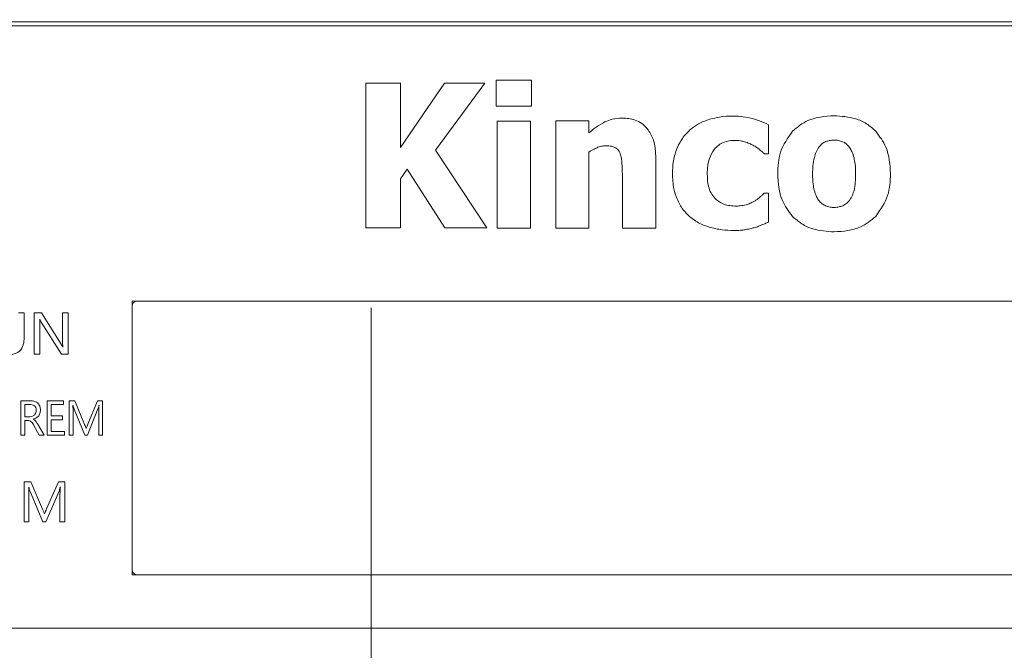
# Model space of a CAD drawing. Header units: millimetres. Extents: x -420 to 420, y -297 to 297.
# Tile 28 of 197: x -255 to -218, y 13 to 37. Entities that reach past the tile are written whole.
import ezdxf

# ---------------------------------------------------------------- set-up
doc = ezdxf.new("R2010")
doc.units = ezdxf.units.MM
doc.header["$MEASUREMENT"] = 0
doc.layers.add('layer 1', color=7, linetype='Continuous')

msp = doc.modelspace()

# ---------------------------------------------------------------- linework, layer by layer
at = {"layer": 'layer 1', "color": 7, "lineweight": 9}
for points, knots in [([(-241.6777, 1.8817), (-241.6777, 5.7656), (-244.8262, 8.9143), (-248.7102, 8.9143), (-248.7102, 8.9143), (-252.5942, 8.9143), (-255.7429, 5.7657), (-255.7429, 1.8817), (-255.7429, 1.8817), (-255.7429, -2.0023), (-252.5942, -5.1508), (-248.7102, -5.1508), (-248.7102, -5.1508), (-244.8262, -5.1511), (-241.6777, -2.0024), (-241.6777, 1.8816), (-241.6777, 118.4016), (-241.6777, -231.1523), (-241.6777, 1.8817)], [0, 0, 0, 0, 0.2, 0.2, 0.2, 0.2, 0.4, 0.4, 0.4, 0.4, 0.6, 0.6, 0.6, 0.6, 1, 1, 1, 1.0001, 1.0001, 1.0001, 1.0001]), ([(-232.1808, 33.5622), (-232.3096, 33.5552), (-232.4382, 33.5482), (-232.5609, 33.516), (-232.5609, 33.516), (-232.6533, 33.4917), (-232.7421, 33.4531), (-232.8312, 33.4148)], [0, 0, 0, 0, 0.3333333, 0.3333333, 0.3333333, 0.3333333, 1, 1, 1, 1]), ([(-231.234, 33.1713), (-231.2992, 33.2382), (-231.3646, 33.3051), (-231.4399, 33.3595), (-231.4399, 33.3595), (-231.516, 33.4146), (-231.6025, 33.457), (-231.6918, 33.4866), (-231.6918, 33.4866), (-231.8486, 33.5382), (-232.0148, 33.5503), (-232.1808, 33.5622)], [0, 0, 0, 0, 0.25, 0.25, 0.25, 0.25, 0.5, 0.5, 0.5, 0.5, 1, 1, 1, 1]), ([(-228.001, 33.6388), (-228.1661, 33.6326), (-228.3311, 33.6264), (-228.4932, 33.6004), (-228.4932, 33.6004), (-228.6184, 33.5804), (-228.7418, 33.5484), (-228.8653, 33.5167)], [0, 0, 0, 0, 0.3333333, 0.3333333, 0.3333333, 0.3333333, 1, 1, 1, 1]), ([(-227.3214, 33.5603), (-227.4478, 33.5856), (-227.5742, 33.6106), (-227.702, 33.6235), (-227.702, 33.6235), (-227.801, 33.6336), (-227.9011, 33.6362), (-228.001, 33.6388)], [0, 0, 0, 0, 0.3333333, 0.3333333, 0.3333333, 0.3333333, 1, 1, 1, 1]), ([(-226.6381, 33.3095), (-226.7642, 33.3685), (-226.8904, 33.4275), (-227.0216, 33.473), (-227.0216, 33.473), (-227.1196, 33.5072), (-227.2205, 33.5338), (-227.3214, 33.5603)], [0, 0, 0, 0, 0.3333333, 0.3333333, 0.3333333, 0.3333333, 1, 1, 1, 1]), ([(-224.1617, 33.6495), (-224.5081, 33.6268), (-224.8547, 33.6038), (-225.1539, 33.4667), (-225.1539, 33.4667), (-225.3629, 33.3707), (-225.5487, 33.2189), (-225.7346, 33.067)], [0, 0, 0, 0, 0.3333333, 0.3333333, 0.3333333, 0.3333333, 1, 1, 1, 1]), ([(-222.5874, 33.0632), (-222.699, 33.1636), (-222.8107, 33.2643), (-222.9362, 33.3454), (-222.9362, 33.3454), (-223.0653, 33.4288), (-223.2089, 33.492), (-223.3567, 33.5357), (-223.3567, 33.5357), (-223.6168, 33.6133), (-223.8893, 33.6314), (-224.1617, 33.6495)], [0, 0, 0, 0, 0.25, 0.25, 0.25, 0.25, 0.5, 0.5, 0.5, 0.5, 1, 1, 1, 1]), ([(-232.8312, 33.4148), (-232.9447, 33.3507), (-233.0583, 33.2868), (-233.165, 33.2129), (-233.165, 33.2129), (-233.2585, 33.1483), (-233.3468, 33.0763), (-233.435, 33.0041)], [0, 0, 0, 0, 0.3333333, 0.3333333, 0.3333333, 0.3333333, 1, 1, 1, 1]), ([(-230.9056, 32.0389), (-230.9151, 32.2873), (-230.9243, 32.5357), (-231.0087, 32.7594), (-231.0087, 32.7594), (-231.0629, 32.9037), (-231.1483, 33.0374), (-231.234, 33.1713)], [0, 0, 0, 0, 0.3333333, 0.3333333, 0.3333333, 0.3333333, 1, 1, 1, 1]), ([(-228.8653, 33.5167), (-229.0129, 33.4648), (-229.1605, 33.4128), (-229.2951, 33.3372), (-229.2951, 33.3372), (-229.397, 33.2802), (-229.4917, 33.2095), (-229.5861, 33.1387)], [0, 0, 0, 0, 0.3333333, 0.3333333, 0.3333333, 0.3333333, 1, 1, 1, 1]), ([(-229.5861, 33.1387), (-229.6988, 33.0292), (-229.8116, 32.92), (-229.9011, 32.7937), (-229.9011, 32.7937), (-229.9749, 32.6896), (-230.033, 32.5746), (-230.0912, 32.4592)], [0, 0, 0, 0, 0.3333333, 0.3333333, 0.3333333, 0.3333333, 1, 1, 1, 1]), ([(-225.7346, 33.067), (-225.9147, 32.8124), (-226.0946, 32.5576), (-226.1874, 32.2735), (-226.1874, 32.2735), (-226.2711, 32.0163), (-226.2836, 31.735), (-226.2959, 31.4537)], [0, 0, 0, 0, 0.3333333, 0.3333333, 0.3333333, 0.3333333, 1, 1, 1, 1]), ([(-222.0287, 31.4537), (-222.0502, 31.8043), (-222.0715, 32.1548), (-222.2037, 32.4621), (-222.2037, 32.4621), (-222.2957, 32.6764), (-222.4416, 32.8699), (-222.5874, 33.0632)], [0, 0, 0, 0, 0.3333333, 0.3333333, 0.3333333, 0.3333333, 1, 1, 1, 1]), ([(-233.435, 32.2725), (-233.3711, 32.3148), (-233.3074, 32.3573), (-233.2394, 32.3918), (-233.2394, 32.3918), (-233.1926, 32.4156), (-233.1441, 32.4356), (-233.0955, 32.4558)], [0, 0, 0, 0, 0.3333333, 0.3333333, 0.3333333, 0.3333333, 1, 1, 1, 1]), ([(-233.0955, 32.4558), (-233.0371, 32.4742), (-232.9788, 32.4927), (-232.919, 32.5022), (-232.919, 32.5022), (-232.874, 32.5094), (-232.8279, 32.5114), (-232.7819, 32.5134)], [0, 0, 0, 0, 0.3333333, 0.3333333, 0.3333333, 0.3333333, 1, 1, 1, 1]), ([(-232.7819, 32.5134), (-232.7132, 32.512), (-232.6443, 32.5104), (-232.5784, 32.4949), (-232.5784, 32.4949), (-232.5364, 32.4851), (-232.4956, 32.4698), (-232.455, 32.4545)], [0, 0, 0, 0, 0.3333333, 0.3333333, 0.3333333, 0.3333333, 1, 1, 1, 1]), ([(-232.455, 32.4545), (-232.4115, 32.4273), (-232.3682, 32.3999), (-232.3351, 32.3629), (-232.3351, 32.3629), (-232.3075, 32.3322), (-232.2872, 32.295), (-232.2667, 32.2576)], [0, 0, 0, 0, 0.3333333, 0.3333333, 0.3333333, 0.3333333, 1, 1, 1, 1]), ([(-230.0912, 32.4592), (-230.1507, 32.2882), (-230.2102, 32.1174), (-230.2409, 31.9412), (-230.2409, 31.9412), (-230.2685, 31.7829), (-230.2727, 31.6203), (-230.2769, 31.4577)], [0, 0, 0, 0, 0.3333333, 0.3333333, 0.3333333, 0.3333333, 1, 1, 1, 1]), ([(-228.6969, 32.3768), (-228.6439, 32.4351), (-228.5909, 32.4934), (-228.529, 32.5416), (-228.529, 32.5416), (-228.4684, 32.5887), (-228.3989, 32.6266), (-228.3267, 32.6524), (-228.3267, 32.6524), (-228.2033, 32.6969), (-228.071, 32.7078), (-227.9387, 32.7185)], [0, 0, 0, 0, 0.25, 0.25, 0.25, 0.25, 0.5, 0.5, 0.5, 0.5, 1, 1, 1, 1]), ([(-227.9387, 32.7185), (-227.8619, 32.7163), (-227.7849, 32.7139), (-227.7096, 32.7019), (-227.7096, 32.7019), (-227.6549, 32.693), (-227.6011, 32.6789), (-227.547, 32.6649)], [0, 0, 0, 0, 0.3333333, 0.3333333, 0.3333333, 0.3333333, 1, 1, 1, 1]), ([(-227.547, 32.6649), (-227.485, 32.6444), (-227.4227, 32.6242), (-227.3627, 32.5982), (-227.3627, 32.5982), (-227.3186, 32.5792), (-227.2757, 32.5572), (-227.2328, 32.5351)], [0, 0, 0, 0, 0.3333333, 0.3333333, 0.3333333, 0.3333333, 1, 1, 1, 1]), ([(-227.2328, 32.5351), (-227.1852, 32.5073), (-227.1378, 32.4796), (-227.0924, 32.4487), (-227.0924, 32.4487), (-227.0576, 32.4252), (-227.0243, 32.3997), (-226.9908, 32.3744)], [0, 0, 0, 0, 0.3333333, 0.3333333, 0.3333333, 0.3333333, 1, 1, 1, 1]), ([(-224.7328, 32.4694), (-224.7726, 32.4061), (-224.8122, 32.3428), (-224.8419, 32.2751), (-224.8419, 32.2751), (-224.8703, 32.211), (-224.8893, 32.1431), (-224.9086, 32.0752)], [0, 0, 0, 0, 0.3333333, 0.3333333, 0.3333333, 0.3333333, 1, 1, 1, 1]), ([(-224.4756, 32.6728), (-224.5278, 32.6461), (-224.5801, 32.6193), (-224.6247, 32.5829), (-224.6247, 32.5829), (-224.6649, 32.5504), (-224.6989, 32.5098), (-224.7328, 32.4694)], [0, 0, 0, 0, 0.3333333, 0.3333333, 0.3333333, 0.3333333, 1, 1, 1, 1]), ([(-224.1617, 32.7268), (-224.2235, 32.7244), (-224.2854, 32.7222), (-224.3452, 32.71), (-224.3452, 32.71), (-224.3894, 32.7011), (-224.4325, 32.687), (-224.4756, 32.6728)], [0, 0, 0, 0, 0.3333333, 0.3333333, 0.3333333, 0.3333333, 1, 1, 1, 1]), ([(-223.8353, 32.6665), (-223.8924, 32.6858), (-223.9496, 32.7051), (-224.0083, 32.7151), (-224.0083, 32.7151), (-224.0587, 32.7236), (-224.1102, 32.7251), (-224.1617, 32.7268)], [0, 0, 0, 0, 0.3333333, 0.3333333, 0.3333333, 0.3333333, 1, 1, 1, 1]), ([(-223.5779, 32.4505), (-223.6202, 32.5026), (-223.6627, 32.5544), (-223.7147, 32.5942), (-223.7147, 32.5942), (-223.7517, 32.6223), (-223.7935, 32.6444), (-223.8353, 32.6665)], [0, 0, 0, 0, 0.3333333, 0.3333333, 0.3333333, 0.3333333, 1, 1, 1, 1]), ([(-223.4097, 32.0589), (-223.4328, 32.1421), (-223.4561, 32.2253), (-223.4926, 32.3024), (-223.4926, 32.3024), (-223.5171, 32.3535), (-223.5475, 32.4021), (-223.5779, 32.4505)], [0, 0, 0, 0, 0.3333333, 0.3333333, 0.3333333, 0.3333333, 1, 1, 1, 1]), ([(-232.2667, 32.2576), (-232.2481, 32.2018), (-232.2296, 32.1459), (-232.2173, 32.0887), (-232.2173, 32.0887), (-232.2042, 32.0268), (-232.1986, 31.9633), (-232.193, 31.8999)], [0, 0, 0, 0, 0.3333333, 0.3333333, 0.3333333, 0.3333333, 1, 1, 1, 1]), ([(-228.965, 31.4577), (-228.9555, 31.6546), (-228.9461, 31.8517), (-228.8809, 32.0304), (-228.8809, 32.0304), (-228.8366, 32.1515), (-228.7667, 32.264), (-228.6969, 32.3768)], [0, 0, 0, 0, 0.3333333, 0.3333333, 0.3333333, 0.3333333, 1, 1, 1, 1]), ([(-226.9908, 32.3744), (-226.9523, 32.3437), (-226.9139, 32.3129), (-226.8768, 32.2805), (-226.8768, 32.2805), (-226.8516, 32.2586), (-226.8272, 32.2361), (-226.8026, 32.2134)], [0, 0, 0, 0, 0.3333333, 0.3333333, 0.3333333, 0.3333333, 1, 1, 1, 1]), ([(-224.9086, 32.0752), (-224.9299, 31.9687), (-224.9512, 31.8622), (-224.9621, 31.7545), (-224.9621, 31.7545), (-224.9728, 31.6524), (-224.9739, 31.5494), (-224.9751, 31.4463)], [0, 0, 0, 0, 0.3333333, 0.3333333, 0.3333333, 0.3333333, 1, 1, 1, 1]), ([(-223.3494, 31.4463), (-223.3512, 31.571), (-223.353, 31.696), (-223.3683, 31.8194), (-223.3683, 31.8194), (-223.3783, 31.8998), (-223.3941, 31.9793), (-223.4097, 32.0589)], [0, 0, 0, 0, 0.3333333, 0.3333333, 0.3333333, 0.3333333, 1, 1, 1, 1]), ([(-232.193, 31.8999), (-232.1866, 31.8087), (-232.1803, 31.7178), (-232.1771, 31.6265), (-232.1771, 31.6265), (-232.1745, 31.555), (-232.1739, 31.4835), (-232.1733, 31.412)], [0, 0, 0, 0, 0.3333333, 0.3333333, 0.3333333, 0.3333333, 1, 1, 1, 1]), ([(-230.2769, 31.4577), (-230.2703, 31.2659), (-230.2635, 31.0739), (-230.2231, 30.8889), (-230.2231, 30.8889), (-230.1947, 30.7591), (-230.1497, 30.6327), (-230.1049, 30.5061)], [0, 0, 0, 0, 0.3333333, 0.3333333, 0.3333333, 0.3333333, 1, 1, 1, 1]), ([(-228.6781, 30.536), (-228.7277, 30.5987), (-228.7773, 30.6617), (-228.8162, 30.7307), (-228.8162, 30.7307), (-228.8587, 30.8065), (-228.8884, 30.8899), (-228.9093, 30.9749), (-228.9093, 30.9749), (-228.9483, 31.1327), (-228.9565, 31.2951), (-228.965, 31.4577)], [0, 0, 0, 0, 0.25, 0.25, 0.25, 0.25, 0.5, 0.5, 0.5, 0.5, 1, 1, 1, 1]), ([(-226.2959, 31.4537), (-226.2742, 31.1039), (-226.2524, 30.7538), (-226.1199, 30.4473), (-226.1199, 30.4473), (-226.0275, 30.2331), (-225.8812, 30.0399), (-225.7346, 29.8469)], [0, 0, 0, 0, 0.3333333, 0.3333333, 0.3333333, 0.3333333, 1, 1, 1, 1]), ([(-224.9751, 31.4463), (-224.9735, 31.3191), (-224.9719, 31.1921), (-224.9553, 31.0667), (-224.9553, 31.0667), (-224.9449, 30.9881), (-224.9287, 30.9101), (-224.9125, 30.8325)], [0, 0, 0, 0, 0.3333333, 0.3333333, 0.3333333, 0.3333333, 1, 1, 1, 1]), ([(-223.4085, 30.8298), (-223.3895, 30.9305), (-223.371, 31.0311), (-223.3611, 31.1328), (-223.3611, 31.1328), (-223.3508, 31.2367), (-223.3502, 31.3413), (-223.3494, 31.4463)], [0, 0, 0, 0, 0.3333333, 0.3333333, 0.3333333, 0.3333333, 1, 1, 1, 1]), ([(-222.5861, 29.8469), (-222.4075, 30.1014), (-222.2286, 30.3562), (-222.1365, 30.64), (-222.1365, 30.64), (-222.0538, 30.8955), (-222.0412, 31.1746), (-222.0287, 31.4537)], [0, 0, 0, 0, 0.3333333, 0.3333333, 0.3333333, 0.3333333, 1, 1, 1, 1]), ([(-226.9597, 30.5785), (-226.9969, 30.5475), (-227.0341, 30.5166), (-227.0734, 30.4884), (-227.0734, 30.4884), (-227.1077, 30.4641), (-227.1434, 30.4422), (-227.1792, 30.4201)], [0, 0, 0, 0, 0.3333333, 0.3333333, 0.3333333, 0.3333333, 1, 1, 1, 1]), ([(-226.8026, 30.727), (-226.8296, 30.7004), (-226.8566, 30.6739), (-226.8841, 30.648), (-226.8841, 30.648), (-226.9091, 30.6245), (-226.9344, 30.6016), (-226.9597, 30.5785)], [0, 0, 0, 0, 0.3333333, 0.3333333, 0.3333333, 0.3333333, 1, 1, 1, 1]), ([(-224.9125, 30.8325), (-224.8893, 30.7531), (-224.8662, 30.6739), (-224.8311, 30.6004), (-224.8311, 30.6004), (-224.8078, 30.5518), (-224.7791, 30.5056), (-224.7505, 30.4595)], [0, 0, 0, 0, 0.3333333, 0.3333333, 0.3333333, 0.3333333, 1, 1, 1, 1]), ([(-223.5817, 30.4483), (-223.5413, 30.5125), (-223.5009, 30.5768), (-223.4707, 30.6456), (-223.4707, 30.6456), (-223.4449, 30.7049), (-223.4265, 30.7674), (-223.4085, 30.8298)], [0, 0, 0, 0, 0.3333333, 0.3333333, 0.3333333, 0.3333333, 1, 1, 1, 1]), ([(-230.1049, 30.5061), (-230.0352, 30.3637), (-229.9657, 30.221), (-229.871, 30.0968), (-229.871, 30.0968), (-229.7992, 30.0025), (-229.7132, 29.919), (-229.6273, 29.8352)], [0, 0, 0, 0, 0.3333333, 0.3333333, 0.3333333, 0.3333333, 1, 1, 1, 1]), ([(-227.9162, 30.2331), (-228.0817, 30.247), (-228.2475, 30.2606), (-228.3896, 30.3281), (-228.3896, 30.3281), (-228.4942, 30.378), (-228.5863, 30.4571), (-228.6781, 30.536)], [0, 0, 0, 0, 0.3333333, 0.3333333, 0.3333333, 0.3333333, 1, 1, 1, 1]), ([(-227.4922, 30.2879), (-227.5661, 30.2704), (-227.6403, 30.2529), (-227.7154, 30.2439), (-227.7154, 30.2439), (-227.7817, 30.2358), (-227.8491, 30.2344), (-227.9162, 30.2331)], [0, 0, 0, 0, 0.3333333, 0.3333333, 0.3333333, 0.3333333, 1, 1, 1, 1]), ([(-227.1792, 30.4201), (-227.2328, 30.3918), (-227.2862, 30.3637), (-227.3421, 30.3406), (-227.3421, 30.3406), (-227.3909, 30.3202), (-227.4415, 30.3042), (-227.4922, 30.2879)], [0, 0, 0, 0, 0.3333333, 0.3333333, 0.3333333, 0.3333333, 1, 1, 1, 1]), ([(-224.7505, 30.4595), (-224.7099, 30.4101), (-224.6691, 30.3607), (-224.6192, 30.3231), (-224.6192, 30.3231), (-224.581, 30.2939), (-224.537, 30.2718), (-224.4931, 30.2497)], [0, 0, 0, 0, 0.3333333, 0.3333333, 0.3333333, 0.3333333, 1, 1, 1, 1]), ([(-224.4931, 30.2497), (-224.4326, 30.2286), (-224.3722, 30.2074), (-224.3097, 30.1962), (-224.3097, 30.1962), (-224.258, 30.1872), (-224.2048, 30.1852), (-224.1517, 30.1833)], [0, 0, 0, 0, 0.3333333, 0.3333333, 0.3333333, 0.3333333, 1, 1, 1, 1]), ([(-224.1517, 30.1833), (-224.0927, 30.1872), (-224.0336, 30.1913), (-223.9765, 30.2043), (-223.9765, 30.2043), (-223.9289, 30.2152), (-223.8827, 30.2324), (-223.8365, 30.2497)], [0, 0, 0, 0, 0.3333333, 0.3333333, 0.3333333, 0.3333333, 1, 1, 1, 1]), ([(-223.8365, 30.2497), (-223.7804, 30.2776), (-223.7244, 30.3054), (-223.6775, 30.3445), (-223.6775, 30.3445), (-223.642, 30.3747), (-223.6119, 30.4115), (-223.5817, 30.4483)], [0, 0, 0, 0, 0.3333333, 0.3333333, 0.3333333, 0.3333333, 1, 1, 1, 1]), ([(-229.6273, 29.8352), (-229.5035, 29.7424), (-229.3797, 29.6495), (-229.2439, 29.58), (-229.2439, 29.58), (-229.1325, 29.5234), (-229.0132, 29.4821), (-228.8938, 29.4412)], [0, 0, 0, 0, 0.3333333, 0.3333333, 0.3333333, 0.3333333, 1, 1, 1, 1]), ([(-225.7346, 29.8469), (-225.6228, 29.7465), (-225.511, 29.6459), (-225.3853, 29.5647), (-225.3853, 29.5647), (-225.2562, 29.4811), (-225.1128, 29.4181), (-224.9653, 29.3743), (-224.9653, 29.3743), (-224.7057, 29.2969), (-224.4337, 29.2786), (-224.1617, 29.2606)], [0, 0, 0, 0, 0.25, 0.25, 0.25, 0.25, 0.5, 0.5, 0.5, 0.5, 1, 1, 1, 1]), ([(-224.1617, 29.2606), (-223.8136, 29.2832), (-223.4656, 29.306), (-223.1658, 29.4446), (-223.1658, 29.4446), (-222.9568, 29.5413), (-222.7716, 29.694), (-222.5861, 29.8469)], [0, 0, 0, 0, 0.3333333, 0.3333333, 0.3333333, 0.3333333, 1, 1, 1, 1]), ([(-228.8938, 29.4412), (-228.7283, 29.4), (-228.5627, 29.3586), (-228.3945, 29.3375), (-228.3945, 29.3375), (-228.2521, 29.3197), (-228.1079, 29.3162), (-227.9636, 29.3128)], [0, 0, 0, 0, 0.3333333, 0.3333333, 0.3333333, 0.3333333, 1, 1, 1, 1]), ([(-227.1853, 29.4187), (-227.1299, 29.4349), (-227.0742, 29.451), (-227.02, 29.4706), (-227.02, 29.4706), (-226.977, 29.486), (-226.9346, 29.5035), (-226.8924, 29.521)], [0, 0, 0, 0, 0.3333333, 0.3333333, 0.3333333, 0.3333333, 1, 1, 1, 1]), ([(-226.8924, 29.521), (-226.842, 29.5426), (-226.7915, 29.5645), (-226.7411, 29.5863), (-226.7411, 29.5863), (-226.7067, 29.6011), (-226.6724, 29.616), (-226.6381, 29.6308)], [0, 0, 0, 0, 0.3333333, 0.3333333, 0.3333333, 0.3333333, 1, 1, 1, 1]), ([(-227.9636, 29.3128), (-227.875, 29.3132), (-227.7861, 29.3138), (-227.6979, 29.3212), (-227.6979, 29.3212), (-227.6435, 29.3258), (-227.589, 29.3331), (-227.5346, 29.3401)], [0, 0, 0, 0, 0.3333333, 0.3333333, 0.3333333, 0.3333333, 1, 1, 1, 1]), ([(-227.5346, 29.3401), (-227.4713, 29.3522), (-227.4078, 29.3642), (-227.3451, 29.3787), (-227.3451, 29.3787), (-227.2917, 29.3909), (-227.2384, 29.4048), (-227.1853, 29.4187)], [0, 0, 0, 0, 0.3333333, 0.3333333, 0.3333333, 0.3333333, 1, 1, 1, 1]), ([(-250.5186, 26.6464), (-250.5719, 26.6464), (-250.6231, 26.6251), (-250.6608, 26.5876), (-250.6608, 26.5876), (-250.6985, 26.5497), (-250.7196, 26.4987), (-250.7196, 26.4455)], [0, 0, 0, 0, 0.3333333, 0.3333333, 0.3333333, 0.3333333, 1, 1, 1, 1]), ([(-254.2148, 25.9558), (-254.2123, 25.9148), (-254.2101, 25.874), (-254.2091, 25.8331), (-254.2091, 25.8331), (-254.2084, 25.801), (-254.2084, 25.7687), (-254.2086, 25.7366)], [0, 0, 0, 0, 0.3333333, 0.3333333, 0.3333333, 0.3333333, 1, 1, 1, 1]), ([(-254.1561, 25.8538), (-254.1671, 25.872), (-254.1782, 25.8905), (-254.1879, 25.9096), (-254.1879, 25.9096), (-254.1953, 25.9247), (-254.2019, 25.9403), (-254.2086, 25.9558)], [0, 0, 0, 0, 0.3333333, 0.3333333, 0.3333333, 0.3333333, 1, 1, 1, 1]), ([(-254.8009, 25.2797), (-254.8057, 25.1836), (-254.8103, 25.0874), (-254.8375, 24.995), (-254.8375, 24.995), (-254.8644, 24.9034), (-254.9135, 24.8154), (-254.9843, 24.7515), (-254.9843, 24.7515), (-255.0404, 24.7012), (-255.1102, 24.6659), (-255.1824, 24.6462), (-255.1824, 24.6462), (-255.2552, 24.6263), (-255.3307, 24.6221), (-255.4063, 24.6178)], [0, 0, 0, 0, 0.2, 0.2, 0.2, 0.2, 0.4, 0.4, 0.4, 0.4, 0.6, 0.6, 0.6, 0.6, 1, 1, 1, 1]), ([(-253.4055, 25.0125), (-253.3929, 24.9928), (-253.3803, 24.9731), (-253.3686, 24.9528), (-253.3686, 24.9528), (-253.3596, 24.9369), (-253.351, 24.9209), (-253.3423, 24.9046)], [0, 0, 0, 0, 0.3333333, 0.3333333, 0.3333333, 0.3333333, 1, 1, 1, 1]), ([(-253.3384, 24.9046), (-253.3419, 24.9469), (-253.3455, 24.9894), (-253.3472, 25.032), (-253.3472, 25.032), (-253.3484, 25.0653), (-253.3484, 25.0986), (-253.3484, 25.1322)], [0, 0, 0, 0, 0.3333333, 0.3333333, 0.3333333, 0.3333333, 1, 1, 1, 1]), ([(-254.3454, 22.5186), (-254.3484, 22.5533), (-254.3514, 22.5881), (-254.3649, 22.6192), (-254.3649, 22.6192), (-254.3785, 22.6503), (-254.4024, 22.6776), (-254.4312, 22.6968), (-254.4312, 22.6968), (-254.4539, 22.7121), (-254.4796, 22.7218), (-254.5059, 22.7275), (-254.5059, 22.7275), (-254.5322, 22.7331), (-254.5594, 22.7343), (-254.5866, 22.7355)], [0, 0, 0, 0, 0.2, 0.2, 0.2, 0.2, 0.4, 0.4, 0.4, 0.4, 0.6, 0.6, 0.6, 0.6, 1, 1, 1, 1]), ([(-254.5644, 22.879), (-254.51, 22.8755), (-254.4555, 22.8721), (-254.4038, 22.8555), (-254.4038, 22.8555), (-254.3528, 22.839), (-254.3046, 22.8093), (-254.2679, 22.769), (-254.2679, 22.769), (-254.2387, 22.7376), (-254.2168, 22.6995), (-254.2043, 22.6591), (-254.2043, 22.6591), (-254.1919, 22.6186), (-254.1891, 22.5758), (-254.1863, 22.533)], [0, 0, 0, 0, 0.2, 0.2, 0.2, 0.2, 0.4, 0.4, 0.4, 0.4, 0.6, 0.6, 0.6, 0.6, 1, 1, 1, 1]), ([(-254.589, 22.2736), (-254.5523, 22.277), (-254.5158, 22.2804), (-254.4826, 22.2938), (-254.4826, 22.2938), (-254.4497, 22.3074), (-254.4199, 22.3307), (-254.397, 22.359), (-254.397, 22.359), (-254.379, 22.3815), (-254.3651, 22.4072), (-254.3572, 22.4341), (-254.3572, 22.4341), (-254.3492, 22.4613), (-254.3474, 22.49), (-254.3454, 22.5186)], [0, 0, 0, 0, 0.2, 0.2, 0.2, 0.2, 0.4, 0.4, 0.4, 0.4, 0.6, 0.6, 0.6, 0.6, 1, 1, 1, 1]), ([(-254.1863, 22.533), (-254.1892, 22.4882), (-254.1925, 22.4433), (-254.2062, 22.4008), (-254.2062, 22.4008), (-254.2198, 22.3582), (-254.2437, 22.3178), (-254.2748, 22.2867), (-254.2748, 22.2867), (-254.3237, 22.2374), (-254.39, 22.2105), (-254.4565, 22.1836)], [0, 0, 0, 0, 0.25, 0.25, 0.25, 0.25, 0.5, 0.5, 0.5, 0.5, 1, 1, 1, 1]), ([(-252.9583, 22.7038), (-252.9566, 22.654), (-252.9549, 22.6041), (-252.9542, 22.5543), (-252.9542, 22.5543), (-252.9535, 22.515), (-252.9534, 22.4761), (-252.9534, 22.4369)], [0, 0, 0, 0, 0.3333333, 0.3333333, 0.3333333, 0.3333333, 1, 1, 1, 1]), ([(-252.9165, 22.5636), (-252.9246, 22.5894), (-252.9328, 22.6151), (-252.9395, 22.6414), (-252.9395, 22.6414), (-252.9447, 22.662), (-252.9491, 22.6829), (-252.9534, 22.7038)], [0, 0, 0, 0, 0.3333333, 0.3333333, 0.3333333, 0.3333333, 1, 1, 1, 1]), ([(-251.9738, 22.7038), (-251.9792, 22.6785), (-251.9846, 22.6533), (-251.9917, 22.6287), (-251.9917, 22.6287), (-251.9973, 22.6093), (-252.0038, 22.5903), (-252.0101, 22.5709)], [0, 0, 0, 0, 0.3333333, 0.3333333, 0.3333333, 0.3333333, 1, 1, 1, 1]), ([(-251.9819, 22.4445), (-251.9809, 22.493), (-251.98, 22.5414), (-251.9775, 22.5898), (-251.9775, 22.5898), (-251.9756, 22.6278), (-251.9728, 22.6657), (-251.9698, 22.7038)], [0, 0, 0, 0, 0.3333333, 0.3333333, 0.3333333, 0.3333333, 1, 1, 1, 1]), ([(-254.4342, 21.9404), (-254.4629, 21.9927), (-254.4915, 22.0451), (-254.5361, 22.0835), (-254.5361, 22.0835), (-254.5536, 22.0988), (-254.5735, 22.1117), (-254.5951, 22.119), (-254.5951, 22.119), (-254.6168, 22.1265), (-254.6399, 22.1283), (-254.6632, 22.1303)], [0, 0, 0, 0, 0.25, 0.25, 0.25, 0.25, 0.5, 0.5, 0.5, 0.5, 1, 1, 1, 1]), ([(-254.4565, 22.1793), (-254.4284, 22.1628), (-254.4004, 22.1462), (-254.378, 22.1237), (-254.378, 22.1237), (-254.3633, 22.109), (-254.351, 22.092), (-254.3392, 22.0746), (-254.3392, 22.0746), (-254.3273, 22.0572), (-254.3158, 22.0398), (-254.305, 22.022), (-254.305, 22.022), (-254.2942, 22.0043), (-254.2837, 21.9863), (-254.2733, 21.968)], [0, 0, 0, 0, 0.2, 0.2, 0.2, 0.2, 0.4, 0.4, 0.4, 0.4, 0.6, 0.6, 0.6, 0.6, 1, 1, 1, 1]), ([(-252.5169, 21.9873), (-252.5049, 21.9579), (-252.4928, 21.9287), (-252.4826, 21.8988), (-252.4826, 21.8988), (-252.4746, 21.8753), (-252.4675, 21.8516), (-252.4607, 21.8278)], [0, 0, 0, 0, 0.3333333, 0.3333333, 0.3333333, 0.3333333, 1, 1, 1, 1]), ([(-252.4549, 21.8278), (-252.4444, 21.8582), (-252.434, 21.8888), (-252.4231, 21.9192), (-252.4231, 21.9192), (-252.4146, 21.943), (-252.4058, 21.9669), (-252.3972, 21.9907)], [0, 0, 0, 0, 0.3333333, 0.3333333, 0.3333333, 0.3333333, 1, 1, 1, 1]), ([(-254.6307, 19.6125), (-254.6287, 19.5552), (-254.6267, 19.4977), (-254.6257, 19.4402), (-254.6257, 19.4402), (-254.6251, 19.395), (-254.6248, 19.3498), (-254.6248, 19.3046)], [0, 0, 0, 0, 0.3333333, 0.3333333, 0.3333333, 0.3333333, 1, 1, 1, 1]), ([(-254.5807, 19.4509), (-254.5905, 19.4807), (-254.6002, 19.5104), (-254.6082, 19.5405), (-254.6082, 19.5405), (-254.6145, 19.5644), (-254.6197, 19.5885), (-254.6248, 19.6125)], [0, 0, 0, 0, 0.3333333, 0.3333333, 0.3333333, 0.3333333, 1, 1, 1, 1]), ([(-253.439, 19.6125), (-253.4456, 19.5835), (-253.4522, 19.5544), (-253.4609, 19.5258), (-253.4609, 19.5258), (-253.4677, 19.5036), (-253.4758, 19.4815), (-253.4838, 19.4596)], [0, 0, 0, 0, 0.3333333, 0.3333333, 0.3333333, 0.3333333, 1, 1, 1, 1]), ([(-253.4486, 19.3137), (-253.4474, 19.3695), (-253.4464, 19.4254), (-253.4434, 19.4812), (-253.4434, 19.4812), (-253.441, 19.525), (-253.4376, 19.5688), (-253.4342, 19.6125)], [0, 0, 0, 0, 0.3333333, 0.3333333, 0.3333333, 0.3333333, 1, 1, 1, 1]), ([(-254.1055, 18.7858), (-254.091, 18.7521), (-254.0767, 18.7185), (-254.0645, 18.684), (-254.0645, 18.684), (-254.0548, 18.6568), (-254.0466, 18.6293), (-254.0382, 18.6018)], [0, 0, 0, 0, 0.3333333, 0.3333333, 0.3333333, 0.3333333, 1, 1, 1, 1]), ([(-254.0314, 18.6018), (-254.0185, 18.6369), (-254.0054, 18.6723), (-253.9921, 18.7075), (-253.9921, 18.7075), (-253.9816, 18.735), (-253.9707, 18.7623), (-253.9598, 18.7899)], [0, 0, 0, 0, 0.3333333, 0.3333333, 0.3333333, 0.3333333, 1, 1, 1, 1]), ([(-250.7196, 16.4995), (-250.7196, 16.446), (-250.6985, 16.395), (-250.6608, 16.3571), (-250.6608, 16.3571), (-250.6231, 16.3196), (-250.5719, 16.2985), (-250.5186, 16.2985)], [0, 0, 0, 0, 0.3333333, 0.3333333, 0.3333333, 0.3333333, 1, 1, 1, 1])]:
    msp.add_open_spline(points, degree=3, knots=knots, dxfattribs=at)
for points in [[(-205.3594, 37.1953), (-205.3594, 37.1953), (-259.9122, 37.1953), (-259.9122, 37.1953)], [(-205.5101, 37.0446), (-205.5101, 37.0446), (-259.7615, 37.0446), (-259.7615, 37.0446)], [(-240.5672, 34.8767), (-240.5672, 34.8767), (-241.8785, 34.8767), (-241.8785, 34.8767)], [(-241.8785, 34.8767), (-241.8785, 34.8767), (-241.8785, 29.4143), (-241.8785, 29.4143)], [(-238.8982, 34.8767), (-238.8982, 34.8767), (-240.5672, 32.4473), (-240.5672, 32.4473)], [(-240.5672, 32.4473), (-240.5672, 32.4473), (-240.5672, 34.8767), (-240.5672, 34.8767)], [(-239.2417, 32.342), (-239.2417, 32.342), (-237.38, 34.8767), (-237.38, 34.8767)], [(-237.38, 34.8767), (-237.38, 34.8767), (-238.8982, 34.8767), (-238.8982, 34.8767)], [(-235.6122, 34.9975), (-235.6122, 34.9975), (-236.9418, 34.9975), (-236.9418, 34.9975)], [(-236.9418, 34.9975), (-236.9418, 34.9975), (-236.9418, 34.0162), (-236.9418, 34.0162)], [(-235.6122, 34.0162), (-235.6122, 34.0162), (-235.6122, 34.9975), (-235.6122, 34.9975)], [(-236.9418, 34.0162), (-236.9418, 34.0162), (-235.6122, 34.0162), (-235.6122, 34.0162)], [(-235.6489, 33.4409), (-235.6489, 33.4409), (-236.9062, 33.4409), (-236.9062, 33.4409)], [(-236.9062, 33.4409), (-236.9062, 33.4409), (-236.9062, 29.4052), (-236.9062, 29.4052)], [(-235.6489, 29.4052), (-235.6489, 29.4052), (-235.6489, 33.4409), (-235.6489, 33.4409)], [(-233.435, 33.4504), (-233.435, 33.4504), (-234.6951, 33.4504), (-234.6951, 33.4504)], [(-234.6951, 33.4504), (-234.6951, 33.4504), (-234.6951, 29.4052), (-234.6951, 29.4052)], [(-233.435, 33.0041), (-233.435, 33.0041), (-233.435, 33.4504), (-233.435, 33.4504)], [(-226.6381, 32.2134), (-226.6381, 32.2134), (-226.6381, 33.3095), (-226.6381, 33.3095)], [(-237.3035, 29.4143), (-237.3035, 29.4143), (-239.2417, 32.342), (-239.2417, 32.342)], [(-233.435, 29.4052), (-233.435, 29.4052), (-233.435, 32.2725), (-233.435, 32.2725)], [(-230.9056, 29.4052), (-230.9056, 29.4052), (-230.9056, 32.0389), (-230.9056, 32.0389)], [(-226.8026, 32.2134), (-226.8026, 32.2134), (-226.6381, 32.2134), (-226.6381, 32.2134)], [(-240.5672, 31.2601), (-240.5672, 31.2601), (-240.31, 31.6345), (-240.31, 31.6345)], [(-240.31, 31.6345), (-240.31, 31.6345), (-238.8873, 29.4143), (-238.8873, 29.4143)], [(-232.1733, 31.412), (-232.1733, 31.412), (-232.1733, 29.4052), (-232.1733, 29.4052)], [(-240.5672, 29.4143), (-240.5672, 29.4143), (-240.5672, 31.2601), (-240.5672, 31.2601)], [(-226.6381, 30.727), (-226.6381, 30.727), (-226.8026, 30.727), (-226.8026, 30.727)], [(-226.6381, 29.6308), (-226.6381, 29.6308), (-226.6381, 30.727), (-226.6381, 30.727)], [(-241.8785, 29.4143), (-241.8785, 29.4143), (-240.5672, 29.4143), (-240.5672, 29.4143)], [(-238.8873, 29.4143), (-238.8873, 29.4143), (-237.3035, 29.4143), (-237.3035, 29.4143)], [(-236.9062, 29.4052), (-236.9062, 29.4052), (-235.6489, 29.4052), (-235.6489, 29.4052)], [(-234.6951, 29.4052), (-234.6951, 29.4052), (-233.435, 29.4052), (-233.435, 29.4052)], [(-232.1733, 29.4052), (-232.1733, 29.4052), (-230.9056, 29.4052), (-230.9056, 29.4052)], [(-250.7196, 26.6464), (-250.7196, 26.6464), (-250.7196, 16.2985), (-250.7196, 16.2985)], [(-214.552, 26.6464), (-214.552, 26.6464), (-250.7196, 26.6464), (-250.7196, 26.6464)], [(-214.753, 26.6464), (-214.753, 26.6464), (-250.5186, 26.6464), (-250.5186, 26.6464)], [(-255.0113, 26.2043), (-255.0113, 26.2043), (-254.8009, 26.2043), (-254.8009, 26.2043)], [(-254.8009, 26.2043), (-254.8009, 26.2043), (-254.8009, 25.2797), (-254.8009, 25.2797)], [(-254.4187, 26.2043), (-254.4187, 26.2043), (-254.1511, 26.2043), (-254.1511, 26.2043)], [(-254.4187, 24.6372), (-254.4187, 24.6372), (-254.4187, 26.2043), (-254.4187, 26.2043)], [(-254.1511, 26.2043), (-254.1511, 26.2043), (-253.4055, 25.0125), (-253.4055, 25.0125)], [(-253.3484, 25.1322), (-253.3484, 25.1322), (-253.3484, 26.2043), (-253.3484, 26.2043)], [(-253.3484, 26.2043), (-253.3484, 26.2043), (-253.1382, 26.2043), (-253.1382, 26.2043)], [(-253.1382, 26.2043), (-253.1382, 26.2043), (-253.1382, 24.6372), (-253.1382, 24.6372)], [(-250.7196, 26.4455), (-250.7196, 26.4455), (-250.7196, 16.4995), (-250.7196, 16.4995)], [(-254.2086, 25.9558), (-254.2086, 25.9558), (-254.2148, 25.9558), (-254.2148, 25.9558)], [(-254.2086, 25.7366), (-254.2086, 25.7366), (-254.2086, 24.6372), (-254.2086, 24.6372)], [(-253.3876, 24.6372), (-253.3876, 24.6372), (-254.1561, 25.8538), (-254.1561, 25.8538)], [(-254.2086, 24.6372), (-254.2086, 24.6372), (-254.4187, 24.6372), (-254.4187, 24.6372)], [(-253.1382, 24.6372), (-253.1382, 24.6372), (-253.3876, 24.6372), (-253.3876, 24.6372)], [(-253.3423, 24.9046), (-253.3423, 24.9046), (-253.3384, 24.9046), (-253.3384, 24.9046)], [(-254.9347, 22.879), (-254.9347, 22.879), (-254.5644, 22.879), (-254.5644, 22.879)], [(-254.9347, 21.5729), (-254.9347, 21.5729), (-254.9347, 22.879), (-254.9347, 22.879)], [(-254.7754, 22.7355), (-254.7754, 22.7355), (-254.7754, 22.2736), (-254.7754, 22.2736)], [(-254.5866, 22.7355), (-254.5866, 22.7355), (-254.7754, 22.7355), (-254.7754, 22.7355)], [(-253.9361, 22.879), (-253.9361, 22.879), (-253.3151, 22.879), (-253.3151, 22.879)], [(-253.9361, 21.5729), (-253.9361, 21.5729), (-253.9361, 22.879), (-253.9361, 22.879)], [(-253.7767, 22.7355), (-253.7767, 22.7355), (-253.7767, 22.3055), (-253.7767, 22.3055)], [(-253.3151, 22.7355), (-253.3151, 22.7355), (-253.7767, 22.7355), (-253.7767, 22.7355)], [(-253.3151, 22.879), (-253.3151, 22.879), (-253.3151, 22.7355), (-253.3151, 22.7355)], [(-253.0968, 22.879), (-253.0968, 22.879), (-252.8897, 22.879), (-252.8897, 22.879)], [(-253.0968, 21.5729), (-253.0968, 21.5729), (-253.0968, 22.879), (-253.0968, 22.879)], [(-252.8897, 22.879), (-252.8897, 22.879), (-252.5169, 21.9873), (-252.5169, 21.9873)], [(-252.3972, 21.9907), (-252.3972, 21.9907), (-252.0297, 22.879), (-252.0297, 22.879)], [(-252.0297, 22.879), (-252.0297, 22.879), (-251.8384, 22.879), (-251.8384, 22.879)], [(-251.8384, 22.879), (-251.8384, 22.879), (-251.8384, 21.5729), (-251.8384, 21.5729)], [(-252.9534, 22.7038), (-252.9534, 22.7038), (-252.9583, 22.7038), (-252.9583, 22.7038)], [(-252.9534, 22.4369), (-252.9534, 22.4369), (-252.9534, 21.5729), (-252.9534, 21.5729)], [(-252.5074, 21.5729), (-252.5074, 21.5729), (-252.9165, 22.5636), (-252.9165, 22.5636)], [(-252.0101, 22.5709), (-252.0101, 22.5709), (-252.4119, 21.5729), (-252.4119, 21.5729)], [(-251.9819, 21.5729), (-251.9819, 21.5729), (-251.9819, 22.4445), (-251.9819, 22.4445)], [(-251.9698, 22.7038), (-251.9698, 22.7038), (-251.9738, 22.7038), (-251.9738, 22.7038)], [(-254.7754, 22.2736), (-254.7754, 22.2736), (-254.589, 22.2736), (-254.589, 22.2736)], [(-254.7754, 22.1303), (-254.7754, 22.1303), (-254.7754, 21.5729), (-254.7754, 21.5729)], [(-254.6632, 22.1303), (-254.6632, 22.1303), (-254.7754, 22.1303), (-254.7754, 22.1303)], [(-254.4565, 22.1836), (-254.4565, 22.1836), (-254.4565, 22.1793), (-254.4565, 22.1793)], [(-253.7767, 22.3055), (-253.7767, 22.3055), (-253.3467, 22.3055), (-253.3467, 22.3055)], [(-253.7767, 22.1621), (-253.7767, 22.1621), (-253.7767, 21.7162), (-253.7767, 21.7162)], [(-253.3467, 22.1621), (-253.3467, 22.1621), (-253.7767, 22.1621), (-253.7767, 22.1621)], [(-253.3467, 22.3055), (-253.3467, 22.3055), (-253.3467, 22.1621), (-253.3467, 22.1621)], [(-254.2339, 21.5729), (-254.2339, 21.5729), (-254.4342, 21.9404), (-254.4342, 21.9404)], [(-254.2733, 21.968), (-254.2733, 21.968), (-254.0428, 21.5729), (-254.0428, 21.5729)], [(-253.7767, 21.7162), (-253.7767, 21.7162), (-253.2831, 21.7162), (-253.2831, 21.7162)], [(-253.2831, 21.7162), (-253.2831, 21.7162), (-253.2831, 21.5729), (-253.2831, 21.5729)], [(-252.4607, 21.8278), (-252.4607, 21.8278), (-252.4549, 21.8278), (-252.4549, 21.8278)], [(-254.7754, 21.5729), (-254.7754, 21.5729), (-254.9347, 21.5729), (-254.9347, 21.5729)], [(-254.0428, 21.5729), (-254.0428, 21.5729), (-254.2339, 21.5729), (-254.2339, 21.5729)], [(-253.2831, 21.5729), (-253.2831, 21.5729), (-253.9361, 21.5729), (-253.9361, 21.5729)], [(-252.9534, 21.5729), (-252.9534, 21.5729), (-253.0968, 21.5729), (-253.0968, 21.5729)], [(-252.4119, 21.5729), (-252.4119, 21.5729), (-252.5074, 21.5729), (-252.5074, 21.5729)], [(-251.8384, 21.5729), (-251.8384, 21.5729), (-251.9819, 21.5729), (-251.9819, 21.5729)], [(-254.8088, 19.8148), (-254.8088, 19.8148), (-254.5514, 19.8148), (-254.5514, 19.8148)], [(-254.8088, 18.3078), (-254.8088, 18.3078), (-254.8088, 19.8148), (-254.8088, 19.8148)], [(-254.5514, 19.8148), (-254.5514, 19.8148), (-254.1055, 18.7858), (-254.1055, 18.7858)], [(-253.9598, 18.7899), (-253.9598, 18.7899), (-253.5039, 19.8148), (-253.5039, 19.8148)], [(-253.5039, 19.8148), (-253.5039, 19.8148), (-253.265, 19.8148), (-253.265, 19.8148)], [(-253.265, 19.8148), (-253.265, 19.8148), (-253.265, 18.3078), (-253.265, 18.3078)], [(-254.6248, 19.6125), (-254.6248, 19.6125), (-254.6307, 19.6125), (-254.6307, 19.6125)], [(-254.092, 18.3078), (-254.092, 18.3078), (-254.5807, 19.4509), (-254.5807, 19.4509)], [(-253.4838, 19.4596), (-253.4838, 19.4596), (-253.9817, 18.3078), (-253.9817, 18.3078)], [(-253.4342, 19.6125), (-253.4342, 19.6125), (-253.439, 19.6125), (-253.439, 19.6125)], [(-254.6248, 19.3046), (-254.6248, 19.3046), (-254.6248, 18.3078), (-254.6248, 18.3078)], [(-253.4486, 18.3078), (-253.4486, 18.3078), (-253.4486, 19.3137), (-253.4486, 19.3137)], [(-254.6248, 18.3078), (-254.6248, 18.3078), (-254.8088, 18.3078), (-254.8088, 18.3078)], [(-253.9817, 18.3078), (-253.9817, 18.3078), (-254.092, 18.3078), (-254.092, 18.3078)], [(-254.0382, 18.6018), (-254.0382, 18.6018), (-254.0314, 18.6018), (-254.0314, 18.6018)], [(-253.265, 18.3078), (-253.265, 18.3078), (-253.4486, 18.3078), (-253.4486, 18.3078)], [(-250.7196, 16.2985), (-250.7196, 16.2985), (-214.552, 16.2985), (-214.552, 16.2985)], [(-250.5186, 16.2985), (-250.5186, 16.2985), (-214.753, 16.2985), (-214.753, 16.2985)], [(-259.2591, 14.2892), (-259.2591, 14.2892), (-206.0125, 14.2892), (-206.0125, 14.2892)]]:
    msp.add_open_spline(points, degree=3, dxfattribs=at)

doc.saveas('drawing.dxf')
